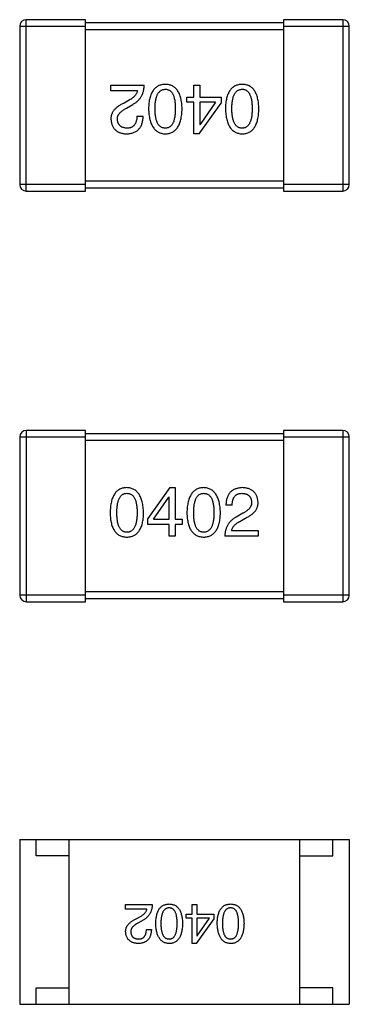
# Model space of a CAD drawing. Header units: millimetres. Extents: x 134 to 283, y 142 to 332.
# Tile 38 of 145: x 196.8 to 197.8, y 173.46 to 176.45. Entities that reach past the tile are written whole.
import ezdxf

# ---------------------------------------------------------------- set-up
doc = ezdxf.new("R2010")
doc.units = ezdxf.units.MM
doc.header["$LTSCALE"] = 0.1
doc.layers.get('0').update_dxf_attribs({"linetype": 'CONTINUOUS'})

msp = doc.modelspace()

# ---------------------------------------------------------------- linework, layer by layer
at = {"color": 7, "linetype": 'Continuous'}
for p, q in [((196.8014, 176.4302), (197.0014, 176.4302)), ((196.8014, 176.4302), (196.8014, 175.9502)), ((197.0014, 176.4502), (196.8214, 176.4502)), ((196.8214, 175.9302), (196.8214, 176.4502)), ((197.0014, 175.9302), (197.0014, 176.4502)), ((197.6014, 176.4402), (197.0014, 176.4402)), ((197.7814, 176.4502), (197.6014, 176.4502)), ((197.6014, 176.4502), (197.6014, 175.9302)), ((197.6014, 176.4302), (197.8014, 176.4302)), ((197.7814, 176.4502), (197.7814, 175.9302)), ((197.8014, 175.9502), (197.8014, 176.4302)), ((197.0014, 176.4202), (197.6014, 176.4202)), ((197.0782, 176.2515), (197.1791, 176.2515)), ((197.0782, 176.2343), (197.0782, 176.2515)), ((197.3302, 176.2515), (197.3483, 176.2515)), ((197.3302, 176.2154), (197.3302, 176.2515)), ((197.3483, 176.2515), (197.3483, 176.2154)), ((197.1586, 176.2343), (197.0782, 176.2343)), ((197.3081, 176.2154), (197.3302, 176.2154)), ((197.3081, 176.1999), (197.3081, 176.2154)), ((197.3483, 176.2154), (197.413, 176.2154)), ((197.413, 176.2154), (197.413, 176.1974)), ((197.134, 176.2064), (197.1184, 176.1974)), ((197.125, 176.1818), (197.1446, 176.1933)), ((197.3302, 176.1999), (197.3081, 176.1999)), ((197.3302, 176.104), (197.3302, 176.1999)), ((197.3458, 176.104), (197.413, 176.1974)), ((197.3958, 176.1999), (197.3483, 176.1999)), ((197.3483, 176.1999), (197.3483, 176.1326)), ((197.3958, 176.1999), (197.3491, 176.1326)), ((197.1569, 176.1572), (197.1758, 176.1572)), ((197.3483, 176.1326), (197.3491, 176.1326)), ((197.3458, 176.104), (197.3302, 176.104)), ((197.0014, 175.9502), (196.8014, 175.9502)), ((197.6014, 175.9602), (197.0014, 175.9602)), ((197.8014, 175.9502), (197.6014, 175.9502)), ((196.8214, 175.9302), (197.0014, 175.9302)), ((197.0014, 175.9402), (197.6014, 175.9402)), ((197.6014, 175.9302), (197.7814, 175.9302)), ((197.0015, 175.2042), (196.8215, 175.2042)), ((196.8215, 174.6842), (196.8215, 175.2042)), ((197.0015, 174.6842), (197.0015, 175.2042)), ((197.7815, 175.2042), (197.6015, 175.2042)), ((197.6015, 175.2042), (197.6015, 174.6842)), ((197.7815, 175.2042), (197.7815, 174.6842)), ((196.8015, 175.1842), (197.0015, 175.1842)), ((196.8015, 175.1842), (196.8015, 174.7042)), ((197.6015, 175.1942), (197.0015, 175.1942)), ((197.0015, 175.1742), (197.6015, 175.1742)), ((197.6015, 175.1842), (197.8015, 175.1842)), ((197.8015, 174.7042), (197.8015, 175.1842)), ((197.257, 175.0305), (197.1898, 174.9371)), ((197.257, 175.0305), (197.2726, 175.0305)), ((197.2726, 175.0305), (197.2726, 174.9346)), ((197.207, 174.9346), (197.2537, 175.0018)), ((197.2546, 175.0018), (197.2537, 175.0018)), ((197.2546, 174.9346), (197.2546, 175.0018)), ((197.4459, 174.9772), (197.4271, 174.9772)), ((197.1898, 174.919), (197.1898, 174.9371)), ((197.207, 174.9346), (197.2546, 174.9346)), ((197.2726, 174.9346), (197.2947, 174.9346)), ((197.2947, 174.9346), (197.2947, 174.919)), ((197.4779, 174.9526), (197.4582, 174.9412)), ((197.4689, 174.928), (197.4844, 174.9371)), ((197.2546, 174.919), (197.1898, 174.919)), ((197.2546, 174.883), (197.2546, 174.919)), ((197.2947, 174.919), (197.2726, 174.919)), ((197.2726, 174.919), (197.2726, 174.883)), ((197.2726, 174.883), (197.2546, 174.883)), ((197.5246, 174.883), (197.4238, 174.883)), ((197.4443, 174.9002), (197.5246, 174.9002)), ((197.5246, 174.9002), (197.5246, 174.883)), ((197.0015, 174.7042), (196.8015, 174.7042)), ((197.6015, 174.7142), (197.0015, 174.7142)), ((197.0015, 174.6942), (197.6015, 174.6942)), ((197.8015, 174.7042), (197.6015, 174.7042)), ((196.8215, 174.6842), (197.0015, 174.6842)), ((197.6015, 174.6842), (197.7815, 174.6842)), ((196.8013, 173.963), (197.8013, 173.963)), ((196.8013, 173.963), (196.8013, 173.463)), ((196.8513, 173.913), (196.8513, 173.963)), ((196.9513, 173.463), (196.9513, 173.963)), ((197.6513, 173.463), (197.6513, 173.963)), ((197.7513, 173.913), (197.7513, 173.963)), ((197.8013, 173.963), (197.8013, 173.463)), ((196.9513, 173.913), (196.8513, 173.913)), ((197.6513, 173.913), (197.7513, 173.913)), ((197.1228, 173.7654), (197.2035, 173.7654)), ((197.1228, 173.7516), (197.1228, 173.7654)), ((197.1871, 173.7516), (197.1228, 173.7516)), ((197.3067, 173.7365), (197.3244, 173.7365)), ((197.3067, 173.7241), (197.3067, 173.7365)), ((197.3244, 173.7654), (197.3389, 173.7654)), ((197.3244, 173.7365), (197.3244, 173.7654)), ((197.3389, 173.7654), (197.3389, 173.7365)), ((197.3389, 173.7365), (197.3907, 173.7365)), ((197.3907, 173.7365), (197.3907, 173.7221)), ((197.155, 173.7221), (197.1674, 173.7293)), ((197.176, 173.7188), (197.1602, 173.7097)), ((197.3244, 173.7241), (197.3067, 173.7241)), ((197.3244, 173.6474), (197.3244, 173.7241)), ((197.3907, 173.7221), (197.3369, 173.6474)), ((197.3769, 173.7241), (197.3389, 173.7241)), ((197.3389, 173.7241), (197.3389, 173.6703)), ((197.3395, 173.6703), (197.3769, 173.7241)), ((197.1858, 173.69), (197.2009, 173.69)), ((197.3369, 173.6474), (197.3244, 173.6474)), ((197.3389, 173.6703), (197.3395, 173.6703)), ((196.8513, 173.513), (196.9513, 173.513)), ((196.8513, 173.463), (196.8513, 173.513)), ((197.7513, 173.513), (197.6513, 173.513)), ((197.7513, 173.463), (197.7513, 173.513)), ((196.8013, 173.463), (197.8013, 173.463))]:
    msp.add_line(p, q, dxfattribs=at)
for centre, start, end in [((196.8214, 176.4302), 90, 180), ((197.7814, 176.4302), 0, 90), ((196.8214, 175.9502), 180, 270), ((197.7814, 175.9502), 270, 0), ((196.8215, 175.1842), 90, 180), ((197.7815, 175.1842), 0, 90), ((196.8215, 174.7042), 180, 270), ((197.7815, 174.7042), 270, 0)]:
    msp.add_arc(centre, 0.02, start, end, dxfattribs=at)
for points, knots in [([(197.1446, 176.1933), (197.146, 176.1941), (197.1487, 176.1956), (197.1525, 176.1981), (197.1561, 176.2008), (197.1594, 176.2037), (197.1625, 176.2067), (197.1652, 176.2099), (197.1678, 176.2133), (197.1701, 176.2168), (197.1721, 176.2206), (197.1739, 176.2245), (197.1754, 176.2286), (197.1767, 176.2328), (197.1777, 176.2373), (197.1784, 176.2419), (197.1789, 176.2466), (197.179, 176.2499), (197.1791, 176.2515)], [0, 0, 0, 0, 0.065828, 0.130094, 0.192451, 0.254037, 0.313974, 0.373757, 0.433048, 0.492243, 0.551902, 0.611758, 0.672678, 0.734814, 0.798569, 0.863693, 0.930488, 1, 1, 1, 1]), ([(197.2432, 176.254), (197.2412, 176.2539), (197.2373, 176.2537), (197.2317, 176.2528), (197.2264, 176.2512), (197.2215, 176.2492), (197.217, 176.2465), (197.2129, 176.2433), (197.2091, 176.2395), (197.2057, 176.2351), (197.2028, 176.2302), (197.2002, 176.2247), (197.1979, 176.2186), (197.196, 176.212), (197.1945, 176.2049), (197.1934, 176.1971), (197.1927, 176.1889), (197.1925, 176.1831), (197.1924, 176.1802)], [0, 0, 0, 0, 0.059134, 0.115603, 0.169236, 0.221572, 0.273254, 0.32474, 0.377319, 0.431815, 0.488555, 0.548609, 0.612242, 0.680182, 0.75251, 0.829782, 0.91231, 1, 1, 1, 1]), ([(197.294, 176.1802), (197.2939, 176.1831), (197.2937, 176.1889), (197.2929, 176.1971), (197.2918, 176.2049), (197.2903, 176.212), (197.2885, 176.2186), (197.2862, 176.2247), (197.2836, 176.2302), (197.2806, 176.2351), (197.2772, 176.2395), (197.2735, 176.2433), (197.2693, 176.2465), (197.2648, 176.2492), (197.2599, 176.2512), (197.2547, 176.2528), (197.249, 176.2537), (197.2452, 176.2539), (197.2432, 176.254)], [0, 0, 0, 0, 0.087693, 0.170223, 0.247496, 0.319826, 0.387768, 0.451403, 0.511459, 0.568358, 0.622671, 0.675251, 0.726739, 0.778422, 0.830759, 0.884394, 0.940865, 1, 1, 1, 1]), ([(197.4763, 176.254), (197.4743, 176.2539), (197.4705, 176.2537), (197.4648, 176.2528), (197.4596, 176.2512), (197.4547, 176.2492), (197.4502, 176.2465), (197.446, 176.2433), (197.4423, 176.2395), (197.4389, 176.2351), (197.4359, 176.2302), (197.4333, 176.2247), (197.4311, 176.2186), (197.4292, 176.212), (197.4277, 176.2049), (197.4266, 176.1971), (197.4258, 176.1889), (197.4256, 176.1831), (197.4255, 176.1802)], [0, 0, 0, 0, 0.059134, 0.115603, 0.169236, 0.221572, 0.273254, 0.32474, 0.377319, 0.431815, 0.488555, 0.548609, 0.612242, 0.680182, 0.75251, 0.829782, 0.91231, 1, 1, 1, 1]), ([(197.5271, 176.1802), (197.527, 176.1831), (197.5268, 176.1889), (197.5261, 176.1971), (197.525, 176.2049), (197.5235, 176.212), (197.5216, 176.2186), (197.5194, 176.2247), (197.5168, 176.2302), (197.5137, 176.2351), (197.5104, 176.2395), (197.5066, 176.2433), (197.5025, 176.2465), (197.498, 176.2492), (197.4931, 176.2512), (197.4878, 176.2528), (197.4822, 176.2537), (197.4783, 176.2539), (197.4763, 176.254)], [0, 0, 0, 0, 0.087693, 0.170223, 0.247496, 0.319826, 0.387768, 0.451403, 0.511459, 0.568358, 0.622671, 0.675251, 0.726739, 0.778422, 0.830759, 0.884394, 0.940865, 1, 1, 1, 1]), ([(197.1586, 176.2343), (197.1583, 176.233), (197.1578, 176.2304), (197.1562, 176.2266), (197.154, 176.2229), (197.1512, 176.2194), (197.1478, 176.2159), (197.1438, 176.2126), (197.1391, 176.2094), (197.1357, 176.2074), (197.134, 176.2064)], [0, 0, 0, 0, 0.103034, 0.208166, 0.318255, 0.434664, 0.559728, 0.695394, 0.841708, 1, 1, 1, 1]), ([(197.212, 176.1802), (197.2121, 176.1825), (197.2121, 176.1871), (197.2125, 176.1937), (197.2131, 176.1999), (197.2139, 176.2056), (197.215, 176.2109), (197.2163, 176.2157), (197.2179, 176.2201), (197.2197, 176.224), (197.2218, 176.2275), (197.2241, 176.2305), (197.2267, 176.2331), (197.2295, 176.2353), (197.2326, 176.237), (197.2359, 176.2382), (197.2395, 176.239), (197.2419, 176.2391), (197.2432, 176.2392)], [0, 0, 0, 0, 0.094834, 0.184067, 0.267029, 0.344713, 0.417334, 0.484367, 0.546941, 0.604717, 0.65953, 0.710539, 0.759381, 0.806382, 0.853027, 0.900623, 0.949121, 1, 1, 1, 1]), ([(197.2432, 176.2392), (197.2444, 176.2392), (197.2468, 176.2391), (197.2503, 176.2384), (197.2535, 176.2372), (197.2565, 176.2356), (197.2593, 176.2335), (197.2618, 176.2309), (197.264, 176.2279), (197.266, 176.2244), (197.2678, 176.2205), (197.2694, 176.2161), (197.2706, 176.2112), (197.2717, 176.2059), (197.2725, 176.2001), (197.2731, 176.1939), (197.2734, 176.1872), (197.2735, 176.1826), (197.2735, 176.1802)], [0, 0, 0, 0, 0.049766, 0.097012, 0.143225, 0.188786, 0.235079, 0.282962, 0.333687, 0.387747, 0.445963, 0.508657, 0.576545, 0.649868, 0.72822, 0.812712, 0.903543, 1, 1, 1, 1]), ([(197.4452, 176.1802), (197.4452, 176.1825), (197.4452, 176.1871), (197.4456, 176.1937), (197.4462, 176.1999), (197.4471, 176.2056), (197.4481, 176.2109), (197.4495, 176.2157), (197.451, 176.2201), (197.4529, 176.224), (197.4549, 176.2275), (197.4573, 176.2305), (197.4598, 176.2331), (197.4626, 176.2353), (197.4657, 176.237), (197.469, 176.2382), (197.4726, 176.239), (197.4751, 176.2391), (197.4763, 176.2392)], [0, 0, 0, 0, 0.094834, 0.184067, 0.267029, 0.344713, 0.417334, 0.484367, 0.546941, 0.604717, 0.65953, 0.710539, 0.759381, 0.806382, 0.853027, 0.900623, 0.949121, 1, 1, 1, 1]), ([(197.4763, 176.2392), (197.4776, 176.2392), (197.4799, 176.2391), (197.4834, 176.2384), (197.4867, 176.2372), (197.4897, 176.2356), (197.4924, 176.2335), (197.4949, 176.2309), (197.4972, 176.2279), (197.4992, 176.2244), (197.501, 176.2205), (197.5025, 176.2161), (197.5037, 176.2112), (197.5049, 176.2059), (197.5057, 176.2001), (197.5062, 176.1939), (197.5066, 176.1872), (197.5066, 176.1826), (197.5067, 176.1802)], [0, 0, 0, 0, 0.049766, 0.097012, 0.143225, 0.188786, 0.235079, 0.282962, 0.333687, 0.387747, 0.445963, 0.508657, 0.576545, 0.649868, 0.72822, 0.812712, 0.903543, 1, 1, 1, 1]), ([(197.1184, 176.1974), (197.1167, 176.1966), (197.1134, 176.1951), (197.1087, 176.1926), (197.1043, 176.19), (197.1003, 176.1873), (197.0965, 176.1846), (197.0932, 176.1817), (197.0901, 176.1788), (197.0875, 176.1757), (197.0851, 176.1726), (197.0831, 176.1694), (197.0814, 176.1661), (197.0801, 176.1627), (197.0791, 176.1592), (197.0785, 176.1556), (197.0781, 176.1519), (197.0782, 176.1495), (197.0782, 176.1482)], [0, 0, 0, 0, 0.082731, 0.161257, 0.236138, 0.307554, 0.375712, 0.440848, 0.502916, 0.562567, 0.619798, 0.675716, 0.73039, 0.78386, 0.837315, 0.890547, 0.944917, 1, 1, 1, 1]), ([(197.0979, 176.1474), (197.0979, 176.1482), (197.0978, 176.1498), (197.0979, 176.1522), (197.0983, 176.1546), (197.0989, 176.157), (197.0998, 176.1592), (197.1009, 176.1615), (197.1023, 176.1637), (197.1039, 176.1659), (197.1056, 176.1681), (197.1077, 176.1701), (197.11, 176.1722), (197.1125, 176.1742), (197.1153, 176.1762), (197.1183, 176.1781), (197.1215, 176.18), (197.1238, 176.1812), (197.125, 176.1818)], [0, 0, 0, 0, 0.052237, 0.103888, 0.155485, 0.207395, 0.259864, 0.31356, 0.369176, 0.4266, 0.486836, 0.550048, 0.61567, 0.685271, 0.75824, 0.834614, 0.915635, 1, 1, 1, 1]), ([(197.125, 176.104), (197.127, 176.1041), (197.1309, 176.1043), (197.1366, 176.1051), (197.1419, 176.1062), (197.1468, 176.1078), (197.1514, 176.1098), (197.1556, 176.1121), (197.1594, 176.1149), (197.1627, 176.118), (197.1657, 176.1216), (197.1684, 176.1255), (197.1706, 176.1299), (197.1724, 176.1346), (197.1738, 176.1397), (197.1749, 176.1452), (197.1756, 176.1511), (197.1757, 176.1552), (197.1758, 176.1572)], [0, 0, 0, 0, 0.07282, 0.141057, 0.2062, 0.267672, 0.326735, 0.383519, 0.439188, 0.494454, 0.549628, 0.605958, 0.66397, 0.72402, 0.787502, 0.854127, 0.925065, 1, 1, 1, 1]), ([(197.1569, 176.1572), (197.1569, 176.1558), (197.1568, 176.153), (197.1563, 176.1489), (197.1557, 176.145), (197.1548, 176.1415), (197.1537, 176.1383), (197.1525, 176.1353), (197.151, 176.1326), (197.1492, 176.1302), (197.1472, 176.128), (197.1451, 176.1262), (197.1426, 176.1246), (197.14, 176.1234), (197.1372, 176.1224), (197.1341, 176.1217), (197.1308, 176.1213), (197.1286, 176.1212), (197.1274, 176.1212)], [0, 0, 0, 0, 0.082594, 0.15978, 0.232961, 0.301462, 0.365595, 0.426678, 0.484662, 0.540809, 0.595146, 0.648401, 0.702272, 0.757102, 0.813447, 0.872233, 0.934055, 1, 1, 1, 1]), ([(197.1924, 176.1802), (197.1925, 176.1772), (197.1927, 176.1713), (197.1936, 176.1628), (197.1948, 176.1549), (197.1963, 176.1476), (197.1982, 176.1408), (197.2005, 176.1346), (197.2031, 176.1289), (197.2062, 176.1239), (197.2095, 176.1193), (197.2133, 176.1154), (197.2174, 176.112), (197.2218, 176.1092), (197.2267, 176.107), (197.2318, 176.1054), (197.2374, 176.1043), (197.2412, 176.1041), (197.2432, 176.104)], [0, 0, 0, 0, 0.088475, 0.171606, 0.249595, 0.322626, 0.391327, 0.455765, 0.516374, 0.573675, 0.628522, 0.681161, 0.732559, 0.783563, 0.83504, 0.887639, 0.942585, 1, 1, 1, 1]), ([(197.2432, 176.1212), (197.2419, 176.1212), (197.2395, 176.1213), (197.2359, 176.122), (197.2326, 176.1231), (197.2295, 176.1248), (197.2267, 176.1269), (197.2241, 176.1295), (197.2218, 176.1325), (197.2197, 176.136), (197.2179, 176.1399), (197.2163, 176.1443), (197.215, 176.1492), (197.2139, 176.1545), (197.2131, 176.1603), (197.2125, 176.1665), (197.2121, 176.1732), (197.2121, 176.1778), (197.212, 176.1802)], [0, 0, 0, 0, 0.050604, 0.098688, 0.145699, 0.191791, 0.238625, 0.286717, 0.337546, 0.391814, 0.449755, 0.512106, 0.579685, 0.652048, 0.730262, 0.814146, 0.904281, 1, 1, 1, 1]), ([(197.2735, 176.1802), (197.2735, 176.1778), (197.2734, 176.1732), (197.2731, 176.1665), (197.2725, 176.1603), (197.2717, 176.1545), (197.2706, 176.1492), (197.2694, 176.1443), (197.2678, 176.1399), (197.266, 176.136), (197.264, 176.1325), (197.2618, 176.1295), (197.2593, 176.1269), (197.2565, 176.1248), (197.2535, 176.1231), (197.2503, 176.122), (197.2468, 176.1213), (197.2444, 176.1212), (197.2432, 176.1212)], [0, 0, 0, 0, 0.096452, 0.187278, 0.271765, 0.350519, 0.423437, 0.491321, 0.554011, 0.612224, 0.666281, 0.717003, 0.764884, 0.811423, 0.856783, 0.902993, 0.950236, 1, 1, 1, 1]), ([(197.2432, 176.104), (197.2452, 176.1041), (197.2491, 176.1042), (197.2547, 176.1052), (197.2599, 176.1068), (197.2648, 176.1089), (197.2694, 176.1117), (197.2735, 176.115), (197.2772, 176.1189), (197.2806, 176.1235), (197.2836, 176.1285), (197.2862, 176.1342), (197.2885, 176.1405), (197.2903, 176.1473), (197.2918, 176.1547), (197.2929, 176.1627), (197.2937, 176.1712), (197.2939, 176.1771), (197.294, 176.1802)], [0, 0, 0, 0, 0.057911, 0.113262, 0.165956, 0.217443, 0.268511, 0.319665, 0.372, 0.426129, 0.483365, 0.543779, 0.607756, 0.676562, 0.749704, 0.827713, 0.911177, 1, 1, 1, 1]), ([(197.4255, 176.1802), (197.4256, 176.1772), (197.4259, 176.1713), (197.4268, 176.1628), (197.428, 176.1549), (197.4295, 176.1476), (197.4314, 176.1408), (197.4337, 176.1346), (197.4363, 176.1289), (197.4393, 176.1239), (197.4427, 176.1193), (197.4464, 176.1154), (197.4505, 176.112), (197.455, 176.1092), (197.4598, 176.107), (197.465, 176.1054), (197.4705, 176.1043), (197.4744, 176.1041), (197.4763, 176.104)], [0, 0, 0, 0, 0.088475, 0.171606, 0.249595, 0.322626, 0.391327, 0.455765, 0.516374, 0.573675, 0.628522, 0.681161, 0.732559, 0.783563, 0.83504, 0.887639, 0.942585, 1, 1, 1, 1]), ([(197.4763, 176.1212), (197.4751, 176.1212), (197.4726, 176.1213), (197.469, 176.122), (197.4657, 176.1231), (197.4626, 176.1248), (197.4598, 176.1269), (197.4572, 176.1295), (197.4549, 176.1325), (197.4528, 176.136), (197.451, 176.1399), (197.4495, 176.1443), (197.4481, 176.1492), (197.447, 176.1545), (197.4462, 176.1603), (197.4456, 176.1665), (197.4452, 176.1732), (197.4452, 176.1778), (197.4452, 176.1802)], [0, 0, 0, 0, 0.050604, 0.098688, 0.145699, 0.191791, 0.238625, 0.286717, 0.337546, 0.391814, 0.449755, 0.512106, 0.579685, 0.652048, 0.730262, 0.814146, 0.904281, 1, 1, 1, 1]), ([(197.4763, 176.104), (197.4783, 176.1041), (197.4822, 176.1042), (197.4878, 176.1052), (197.4931, 176.1068), (197.498, 176.1089), (197.5025, 176.1117), (197.5066, 176.115), (197.5104, 176.1189), (197.5137, 176.1235), (197.5168, 176.1285), (197.5194, 176.1342), (197.5216, 176.1405), (197.5235, 176.1473), (197.525, 176.1547), (197.5261, 176.1627), (197.5268, 176.1712), (197.527, 176.1771), (197.5271, 176.1802)], [0, 0, 0, 0, 0.057911, 0.113262, 0.165956, 0.217443, 0.268511, 0.319665, 0.372, 0.426129, 0.483365, 0.543779, 0.607756, 0.676562, 0.749704, 0.827713, 0.911177, 1, 1, 1, 1]), ([(197.5067, 176.1802), (197.5066, 176.1778), (197.5066, 176.1732), (197.5062, 176.1665), (197.5057, 176.1603), (197.5049, 176.1545), (197.5037, 176.1492), (197.5025, 176.1443), (197.501, 176.1399), (197.4992, 176.136), (197.4972, 176.1325), (197.4949, 176.1295), (197.4924, 176.1269), (197.4897, 176.1248), (197.4867, 176.1231), (197.4834, 176.122), (197.4799, 176.1213), (197.4776, 176.1212), (197.4763, 176.1212)], [0, 0, 0, 0, 0.096452, 0.187278, 0.271765, 0.350519, 0.423437, 0.491321, 0.554011, 0.612224, 0.666281, 0.717003, 0.764884, 0.811423, 0.856783, 0.902993, 0.950236, 1, 1, 1, 1]), ([(197.0782, 176.1482), (197.0784, 176.1465), (197.0786, 176.1432), (197.0794, 176.1384), (197.0806, 176.134), (197.082, 176.1298), (197.0838, 176.1259), (197.0859, 176.1224), (197.0883, 176.1191), (197.0911, 176.1162), (197.0942, 176.1136), (197.0976, 176.1113), (197.1014, 176.1092), (197.1055, 176.1075), (197.1099, 176.1062), (197.1146, 176.1051), (197.1197, 176.1043), (197.1232, 176.1041), (197.125, 176.104)], [0, 0, 0, 0, 0.070688, 0.137741, 0.201612, 0.262778, 0.321223, 0.378455, 0.434411, 0.490146, 0.546362, 0.603392, 0.662208, 0.723401, 0.787372, 0.85442, 0.925153, 1, 1, 1, 1]), ([(197.1274, 176.1212), (197.1263, 176.1212), (197.1241, 176.1214), (197.1209, 176.1217), (197.1179, 176.1223), (197.1152, 176.1231), (197.1126, 176.124), (197.1102, 176.1252), (197.1081, 176.1266), (197.1061, 176.1281), (197.1044, 176.1299), (197.1028, 176.1318), (197.1014, 176.1339), (197.1003, 176.1362), (197.0994, 176.1388), (197.0987, 176.1415), (197.0982, 176.1444), (197.098, 176.1464), (197.0979, 176.1474)], [0, 0, 0, 0, 0.076112, 0.148436, 0.216883, 0.281466, 0.34298, 0.402356, 0.459881, 0.51546, 0.571111, 0.62658, 0.683162, 0.741007, 0.801404, 0.863825, 0.930544, 1, 1, 1, 1]), ([(197.1265, 175.0305), (197.1245, 175.0304), (197.1206, 175.0302), (197.115, 175.0293), (197.1098, 175.0277), (197.1048, 175.0256), (197.1003, 175.0228), (197.0962, 175.0194), (197.0924, 175.0155), (197.0891, 175.011), (197.0861, 175.0059), (197.0835, 175.0002), (197.0812, 174.994), (197.0794, 174.9872), (197.0778, 174.9798), (197.0768, 174.9718), (197.076, 174.9632), (197.0758, 174.9573), (197.0757, 174.9543)], [0, 0, 0, 0, 0.057911, 0.113262, 0.165956, 0.217443, 0.268511, 0.319665, 0.372, 0.426129, 0.483365, 0.543779, 0.607756, 0.676562, 0.749704, 0.827713, 0.911177, 1, 1, 1, 1]), ([(197.1773, 174.9543), (197.1772, 174.9573), (197.1769, 174.9631), (197.1761, 174.9716), (197.1749, 174.9795), (197.1733, 174.9869), (197.1714, 174.9937), (197.1692, 174.9999), (197.1665, 175.0055), (197.1635, 175.0106), (197.1601, 175.0151), (197.1564, 175.0191), (197.1523, 175.0225), (197.1479, 175.0252), (197.143, 175.0274), (197.1378, 175.0291), (197.1323, 175.0302), (197.1285, 175.0304), (197.1265, 175.0305)], [0, 0, 0, 0, 0.088475, 0.171606, 0.249595, 0.322626, 0.391327, 0.455765, 0.516374, 0.573675, 0.628522, 0.681161, 0.732559, 0.783563, 0.83504, 0.887639, 0.942585, 1, 1, 1, 1]), ([(197.3597, 175.0305), (197.3577, 175.0304), (197.3538, 175.0302), (197.3481, 175.0293), (197.3429, 175.0277), (197.338, 175.0256), (197.3335, 175.0228), (197.3293, 175.0194), (197.3256, 175.0155), (197.3222, 175.011), (197.3192, 175.0059), (197.3166, 175.0002), (197.3144, 174.994), (197.3125, 174.9872), (197.311, 174.9798), (197.3099, 174.9718), (197.3091, 174.9632), (197.3089, 174.9573), (197.3088, 174.9543)], [0, 0, 0, 0, 0.057911, 0.113262, 0.165956, 0.217443, 0.268511, 0.319665, 0.372, 0.426129, 0.483365, 0.543779, 0.607756, 0.676562, 0.749704, 0.827713, 0.911177, 1, 1, 1, 1]), ([(197.4105, 174.9543), (197.4103, 174.9573), (197.4101, 174.9631), (197.4092, 174.9716), (197.408, 174.9795), (197.4065, 174.9869), (197.4046, 174.9937), (197.4023, 174.9999), (197.3997, 175.0055), (197.3967, 175.0106), (197.3933, 175.0151), (197.3896, 175.0191), (197.3855, 175.0225), (197.381, 175.0252), (197.3762, 175.0274), (197.371, 175.0291), (197.3654, 175.0302), (197.3616, 175.0304), (197.3597, 175.0305)], [0, 0, 0, 0, 0.088475, 0.171606, 0.249595, 0.322626, 0.391327, 0.455765, 0.516374, 0.573675, 0.628522, 0.681161, 0.732559, 0.783563, 0.83504, 0.887639, 0.942585, 1, 1, 1, 1]), ([(197.4779, 175.0305), (197.4758, 175.0304), (197.4719, 175.0302), (197.4662, 175.0294), (197.4609, 175.0282), (197.456, 175.0267), (197.4514, 175.0247), (197.4473, 175.0223), (197.4435, 175.0196), (197.4401, 175.0164), (197.4371, 175.0129), (197.4345, 175.0089), (197.4323, 175.0046), (197.4304, 174.9999), (197.429, 174.9948), (197.4279, 174.9893), (197.4273, 174.9834), (197.4271, 174.9793), (197.4271, 174.9772)], [0, 0, 0, 0, 0.07282, 0.141057, 0.2062, 0.267672, 0.326735, 0.383519, 0.439188, 0.494454, 0.549628, 0.605958, 0.66397, 0.72402, 0.787502, 0.854127, 0.925065, 1, 1, 1, 1]), ([(197.5246, 174.9862), (197.5245, 174.9879), (197.5242, 174.9912), (197.5234, 174.996), (197.5223, 175.0005), (197.5208, 175.0047), (197.519, 175.0085), (197.517, 175.0121), (197.5145, 175.0153), (197.5117, 175.0183), (197.5086, 175.0209), (197.5052, 175.0232), (197.5014, 175.0252), (197.4974, 175.0269), (197.4929, 175.0283), (197.4882, 175.0294), (197.4832, 175.0301), (197.4797, 175.0304), (197.4779, 175.0305)], [0, 0, 0, 0, 0.070688, 0.137741, 0.201612, 0.262778, 0.321223, 0.378455, 0.434411, 0.490146, 0.546362, 0.603392, 0.662208, 0.723401, 0.787372, 0.85442, 0.925153, 1, 1, 1, 1]), ([(197.0962, 174.9543), (197.0962, 174.9567), (197.0962, 174.9613), (197.0966, 174.968), (197.0972, 174.9742), (197.098, 174.98), (197.0991, 174.9853), (197.1003, 174.9902), (197.1019, 174.9945), (197.1037, 174.9985), (197.1057, 175.002), (197.1079, 175.005), (197.1104, 175.0076), (197.1132, 175.0097), (197.1162, 175.0113), (197.1194, 175.0125), (197.1229, 175.0131), (197.1253, 175.0132), (197.1265, 175.0133)], [0, 0, 0, 0, 0.096452, 0.187278, 0.271765, 0.350519, 0.423437, 0.491321, 0.554011, 0.612224, 0.666281, 0.717003, 0.764884, 0.811423, 0.856783, 0.902993, 0.950236, 1, 1, 1, 1]), ([(197.1265, 175.0133), (197.1278, 175.0132), (197.1302, 175.0131), (197.1338, 175.0125), (197.1371, 175.0113), (197.1402, 175.0097), (197.143, 175.0076), (197.1456, 175.005), (197.1479, 175.002), (197.15, 174.9985), (197.1518, 174.9945), (197.1534, 174.9901), (197.1547, 174.9853), (197.1558, 174.98), (197.1566, 174.9742), (197.1572, 174.968), (197.1576, 174.9613), (197.1576, 174.9567), (197.1577, 174.9543)], [0, 0, 0, 0, 0.050604, 0.098688, 0.145699, 0.191791, 0.238625, 0.286717, 0.337546, 0.391814, 0.449755, 0.512106, 0.579685, 0.652048, 0.730262, 0.814146, 0.904281, 1, 1, 1, 1]), ([(197.3293, 174.9543), (197.3293, 174.9567), (197.3294, 174.9613), (197.3298, 174.968), (197.3303, 174.9742), (197.3311, 174.98), (197.3322, 174.9853), (197.3335, 174.9902), (197.335, 174.9945), (197.3368, 174.9985), (197.3388, 175.002), (197.3411, 175.005), (197.3436, 175.0076), (197.3463, 175.0097), (197.3493, 175.0113), (197.3526, 175.0125), (197.356, 175.0131), (197.3584, 175.0132), (197.3597, 175.0133)], [0, 0, 0, 0, 0.096452, 0.187278, 0.271765, 0.350519, 0.423437, 0.491321, 0.554011, 0.612224, 0.666281, 0.717003, 0.764884, 0.811423, 0.856783, 0.902993, 0.950236, 1, 1, 1, 1]), ([(197.3597, 175.0133), (197.3609, 175.0132), (197.3634, 175.0131), (197.3669, 175.0125), (197.3703, 175.0113), (197.3734, 175.0097), (197.3762, 175.0076), (197.3787, 175.005), (197.381, 175.002), (197.3831, 174.9985), (197.385, 174.9945), (197.3865, 174.9901), (197.3878, 174.9853), (197.3889, 174.98), (197.3898, 174.9742), (197.3904, 174.968), (197.3907, 174.9613), (197.3908, 174.9567), (197.3908, 174.9543)], [0, 0, 0, 0, 0.050604, 0.098688, 0.145699, 0.191791, 0.238625, 0.286717, 0.337546, 0.391814, 0.449755, 0.512106, 0.579685, 0.652048, 0.730262, 0.814146, 0.904281, 1, 1, 1, 1]), ([(197.4459, 174.9772), (197.446, 174.9787), (197.4461, 174.9815), (197.4465, 174.9856), (197.4471, 174.9894), (197.448, 174.993), (197.4491, 174.9962), (197.4503, 174.9992), (197.4519, 175.0019), (197.4536, 175.0043), (197.4556, 175.0064), (197.4578, 175.0083), (197.4602, 175.0098), (197.4628, 175.0111), (197.4657, 175.0121), (197.4687, 175.0128), (197.472, 175.0132), (197.4742, 175.0133), (197.4754, 175.0133)], [0, 0, 0, 0, 0.082594, 0.15978, 0.232961, 0.301462, 0.365595, 0.426678, 0.484662, 0.540809, 0.595146, 0.648401, 0.702272, 0.757102, 0.813447, 0.872233, 0.934055, 1, 1, 1, 1]), ([(197.4754, 175.0133), (197.4765, 175.0132), (197.4787, 175.0131), (197.4819, 175.0128), (197.4849, 175.0121), (197.4877, 175.0114), (197.4902, 175.0104), (197.4926, 175.0093), (197.4948, 175.0079), (197.4968, 175.0064), (197.4985, 175.0046), (197.5001, 175.0027), (197.5014, 175.0005), (197.5025, 174.9982), (197.5034, 174.9957), (197.5042, 174.993), (197.5047, 174.9901), (197.5048, 174.9881), (197.5049, 174.9871)], [0, 0, 0, 0, 0.076112, 0.148436, 0.216883, 0.281466, 0.34298, 0.402356, 0.459881, 0.51546, 0.571111, 0.62658, 0.683162, 0.741007, 0.801404, 0.863825, 0.930544, 1, 1, 1, 1]), ([(197.5049, 174.9871), (197.505, 174.9863), (197.5051, 174.9846), (197.5049, 174.9822), (197.5045, 174.9799), (197.5039, 174.9775), (197.503, 174.9752), (197.5019, 174.973), (197.5006, 174.9707), (197.499, 174.9686), (197.4972, 174.9664), (197.4951, 174.9643), (197.4928, 174.9623), (197.4903, 174.9603), (197.4875, 174.9583), (197.4845, 174.9563), (197.4813, 174.9544), (197.479, 174.9532), (197.4779, 174.9526)], [0, 0, 0, 0, 0.052237, 0.103888, 0.155485, 0.207395, 0.259864, 0.31356, 0.369176, 0.4266, 0.486836, 0.550048, 0.61567, 0.685271, 0.75824, 0.834614, 0.915635, 1, 1, 1, 1]), ([(197.4844, 174.9371), (197.4861, 174.9378), (197.4894, 174.9394), (197.4941, 174.9419), (197.4985, 174.9445), (197.5026, 174.9471), (197.5063, 174.9499), (197.5097, 174.9527), (197.5127, 174.9557), (197.5154, 174.9587), (197.5177, 174.9618), (197.5197, 174.9651), (197.5214, 174.9684), (197.5228, 174.9718), (197.5237, 174.9753), (197.5244, 174.9789), (197.5247, 174.9825), (197.5246, 174.985), (197.5246, 174.9862)], [0, 0, 0, 0, 0.082731, 0.161257, 0.236138, 0.307554, 0.375712, 0.440848, 0.502916, 0.562567, 0.619798, 0.675716, 0.73039, 0.78386, 0.837315, 0.890547, 0.944917, 1, 1, 1, 1]), ([(197.0757, 174.9543), (197.0758, 174.9513), (197.076, 174.9456), (197.0768, 174.9373), (197.0778, 174.9296), (197.0794, 174.9224), (197.0812, 174.9158), (197.0835, 174.9098), (197.0861, 174.9043), (197.0891, 174.8994), (197.0924, 174.895), (197.0962, 174.8912), (197.1003, 174.888), (197.1049, 174.8853), (197.1098, 174.8833), (197.115, 174.8817), (197.1206, 174.8808), (197.1245, 174.8806), (197.1265, 174.8805)], [0, 0, 0, 0, 0.087693, 0.170223, 0.247496, 0.319826, 0.387768, 0.451403, 0.511459, 0.568358, 0.622671, 0.675251, 0.726739, 0.778422, 0.830759, 0.884394, 0.940865, 1, 1, 1, 1]), ([(197.1265, 174.8953), (197.1253, 174.8953), (197.1229, 174.8954), (197.1194, 174.8961), (197.1162, 174.8972), (197.1132, 174.8989), (197.1104, 174.901), (197.1079, 174.9035), (197.1057, 174.9066), (197.1037, 174.9101), (197.1019, 174.914), (197.1003, 174.9184), (197.0991, 174.9233), (197.098, 174.9286), (197.0972, 174.9344), (197.0966, 174.9406), (197.0962, 174.9473), (197.0962, 174.9519), (197.0962, 174.9543)], [0, 0, 0, 0, 0.049766, 0.097012, 0.143225, 0.188786, 0.235079, 0.282962, 0.333687, 0.387747, 0.445963, 0.508657, 0.576545, 0.649868, 0.72822, 0.812712, 0.903543, 1, 1, 1, 1]), ([(197.1265, 174.8805), (197.1285, 174.8806), (197.1324, 174.8808), (197.138, 174.8817), (197.1433, 174.8833), (197.1482, 174.8853), (197.1527, 174.888), (197.1568, 174.8912), (197.1606, 174.895), (197.1639, 174.8994), (197.1669, 174.9043), (197.1695, 174.9098), (197.1718, 174.9158), (197.1736, 174.9224), (197.1752, 174.9296), (197.1763, 174.9373), (197.177, 174.9456), (197.1772, 174.9513), (197.1773, 174.9543)], [0, 0, 0, 0, 0.059134, 0.115603, 0.169236, 0.221572, 0.273254, 0.32474, 0.377319, 0.431815, 0.488555, 0.548609, 0.612242, 0.680182, 0.75251, 0.829782, 0.91231, 1, 1, 1, 1]), ([(197.1577, 174.9543), (197.1576, 174.9519), (197.1576, 174.9474), (197.1572, 174.9408), (197.1566, 174.9346), (197.1558, 174.9289), (197.1547, 174.9236), (197.1534, 174.9188), (197.1518, 174.9144), (197.15, 174.9105), (197.1479, 174.907), (197.1456, 174.9039), (197.143, 174.9013), (197.1402, 174.8992), (197.1371, 174.8975), (197.1338, 174.8963), (197.1302, 174.8955), (197.1278, 174.8953), (197.1265, 174.8953)], [0, 0, 0, 0, 0.094834, 0.184067, 0.267029, 0.344713, 0.417334, 0.484367, 0.546941, 0.604717, 0.65953, 0.710539, 0.759381, 0.806382, 0.853027, 0.900623, 0.949121, 1, 1, 1, 1]), ([(197.3088, 174.9543), (197.3089, 174.9513), (197.3091, 174.9456), (197.3099, 174.9373), (197.311, 174.9296), (197.3125, 174.9224), (197.3144, 174.9158), (197.3166, 174.9098), (197.3192, 174.9043), (197.3223, 174.8994), (197.3256, 174.895), (197.3293, 174.8912), (197.3335, 174.888), (197.338, 174.8853), (197.3429, 174.8833), (197.3482, 174.8817), (197.3538, 174.8808), (197.3577, 174.8806), (197.3597, 174.8805)], [0, 0, 0, 0, 0.087693, 0.170223, 0.247496, 0.319826, 0.387768, 0.451403, 0.511459, 0.568358, 0.622671, 0.675251, 0.726739, 0.778422, 0.830759, 0.884394, 0.940865, 1, 1, 1, 1]), ([(197.3597, 174.8953), (197.3584, 174.8953), (197.356, 174.8954), (197.3526, 174.8961), (197.3493, 174.8972), (197.3463, 174.8989), (197.3436, 174.901), (197.3411, 174.9035), (197.3388, 174.9066), (197.3368, 174.9101), (197.335, 174.914), (197.3335, 174.9184), (197.3322, 174.9233), (197.3311, 174.9286), (197.3303, 174.9344), (197.3298, 174.9406), (197.3294, 174.9473), (197.3293, 174.9519), (197.3293, 174.9543)], [0, 0, 0, 0, 0.049766, 0.097012, 0.143225, 0.188786, 0.235079, 0.282962, 0.333687, 0.387747, 0.445963, 0.508657, 0.576545, 0.649868, 0.72822, 0.812712, 0.903543, 1, 1, 1, 1]), ([(197.3908, 174.9543), (197.3908, 174.9519), (197.3907, 174.9474), (197.3904, 174.9408), (197.3898, 174.9346), (197.3889, 174.9289), (197.3879, 174.9236), (197.3865, 174.9188), (197.385, 174.9144), (197.3831, 174.9105), (197.3811, 174.907), (197.3787, 174.9039), (197.3762, 174.9013), (197.3733, 174.8992), (197.3703, 174.8975), (197.3669, 174.8963), (197.3634, 174.8955), (197.3609, 174.8953), (197.3597, 174.8953)], [0, 0, 0, 0, 0.094834, 0.184067, 0.267029, 0.344713, 0.417334, 0.484367, 0.546941, 0.604717, 0.65953, 0.710539, 0.759381, 0.806382, 0.853027, 0.900623, 0.949121, 1, 1, 1, 1]), ([(197.3597, 174.8805), (197.3616, 174.8806), (197.3655, 174.8808), (197.3712, 174.8817), (197.3764, 174.8833), (197.3813, 174.8853), (197.3858, 174.888), (197.39, 174.8912), (197.3937, 174.895), (197.3971, 174.8994), (197.4001, 174.9043), (197.4027, 174.9098), (197.4049, 174.9158), (197.4068, 174.9224), (197.4083, 174.9296), (197.4094, 174.9373), (197.4102, 174.9456), (197.4104, 174.9513), (197.4105, 174.9543)], [0, 0, 0, 0, 0.059134, 0.115603, 0.169236, 0.221572, 0.273254, 0.32474, 0.377319, 0.431815, 0.488555, 0.548609, 0.612242, 0.680182, 0.75251, 0.829782, 0.91231, 1, 1, 1, 1]), ([(197.4582, 174.9412), (197.4568, 174.9404), (197.4541, 174.9389), (197.4503, 174.9364), (197.4467, 174.9337), (197.4434, 174.9308), (197.4404, 174.9278), (197.4376, 174.9246), (197.435, 174.9212), (197.4327, 174.9176), (197.4307, 174.9139), (197.4289, 174.91), (197.4274, 174.9059), (197.4262, 174.9016), (197.4252, 174.8972), (197.4245, 174.8926), (197.424, 174.8879), (197.4238, 174.8846), (197.4238, 174.883)], [0, 0, 0, 0, 0.065828, 0.130094, 0.192451, 0.254037, 0.313974, 0.373757, 0.433048, 0.492243, 0.551902, 0.611758, 0.672678, 0.734814, 0.798569, 0.863693, 0.930488, 1, 1, 1, 1]), ([(197.4443, 174.9002), (197.4445, 174.9015), (197.445, 174.9041), (197.4467, 174.9079), (197.4488, 174.9115), (197.4517, 174.9151), (197.4551, 174.9185), (197.4591, 174.9218), (197.4637, 174.9251), (197.4671, 174.927), (197.4689, 174.928)], [0, 0, 0, 0, 0.103034, 0.208166, 0.318255, 0.434664, 0.559728, 0.695394, 0.841708, 1, 1, 1, 1]), ([(197.2141, 173.7083), (197.2142, 173.7107), (197.2144, 173.7153), (197.215, 173.7219), (197.2159, 173.7281), (197.2171, 173.7338), (197.2186, 173.7391), (197.2204, 173.7439), (197.2224, 173.7483), (197.2248, 173.7523), (197.2275, 173.7558), (197.2305, 173.7588), (197.2339, 173.7614), (197.2375, 173.7635), (197.2414, 173.7652), (197.2456, 173.7664), (197.2501, 173.7671), (197.2532, 173.7673), (197.2548, 173.7674)], [0, 0, 0, 0, 0.08769, 0.170218, 0.24749, 0.319818, 0.387758, 0.451391, 0.511445, 0.568185, 0.622681, 0.67526, 0.726746, 0.778428, 0.830764, 0.884397, 0.940866, 1, 1, 1, 1]), ([(197.2548, 173.7674), (197.2564, 173.7673), (197.2595, 173.7671), (197.264, 173.7664), (197.2682, 173.7652), (197.2721, 173.7635), (197.2757, 173.7614), (197.279, 173.7588), (197.282, 173.7558), (197.2847, 173.7523), (197.2871, 173.7483), (197.2892, 173.7439), (197.291, 173.7391), (197.2925, 173.7338), (197.2937, 173.7281), (197.2946, 173.7219), (197.2952, 173.7153), (197.2954, 173.7107), (197.2954, 173.7083)], [0, 0, 0, 0, 0.059135, 0.115606, 0.169241, 0.221578, 0.273261, 0.324749, 0.377329, 0.431642, 0.488541, 0.548597, 0.612232, 0.680174, 0.752504, 0.829777, 0.912307, 1, 1, 1, 1]), ([(197.4007, 173.7083), (197.4007, 173.7107), (197.4009, 173.7153), (197.4015, 173.7219), (197.4024, 173.7281), (197.4036, 173.7338), (197.4051, 173.7391), (197.4069, 173.7439), (197.409, 173.7483), (197.4114, 173.7523), (197.4141, 173.7558), (197.4171, 173.7588), (197.4204, 173.7614), (197.424, 173.7635), (197.4279, 173.7652), (197.4321, 173.7664), (197.4366, 173.7671), (197.4397, 173.7673), (197.4413, 173.7674)], [0, 0, 0, 0, 0.08769, 0.170218, 0.24749, 0.319818, 0.387758, 0.451391, 0.511445, 0.568185, 0.622681, 0.67526, 0.726746, 0.778428, 0.830764, 0.884397, 0.940866, 1, 1, 1, 1]), ([(197.4413, 173.7674), (197.4429, 173.7673), (197.446, 173.7671), (197.4505, 173.7664), (197.4547, 173.7652), (197.4586, 173.7635), (197.4622, 173.7614), (197.4656, 173.7588), (197.4686, 173.7558), (197.4712, 173.7523), (197.4737, 173.7483), (197.4757, 173.7439), (197.4775, 173.7391), (197.479, 173.7338), (197.4802, 173.7281), (197.4811, 173.7219), (197.4817, 173.7153), (197.4819, 173.7107), (197.482, 173.7083)], [0, 0, 0, 0, 0.059135, 0.115606, 0.169241, 0.221578, 0.273261, 0.324749, 0.377329, 0.431642, 0.488541, 0.548597, 0.612232, 0.680174, 0.752504, 0.829777, 0.912307, 1, 1, 1, 1]), ([(197.1674, 173.7293), (197.1688, 173.7301), (197.1715, 173.7317), (197.1752, 173.7343), (197.1785, 173.7369), (197.1812, 173.7397), (197.1834, 173.7425), (197.1852, 173.7455), (197.1865, 173.7485), (197.1869, 173.7506), (197.1871, 173.7516)], [0, 0, 0, 0, 0.158292, 0.304606, 0.440272, 0.565336, 0.681745, 0.791834, 0.896966, 1, 1, 1, 1]), ([(197.2035, 173.7654), (197.2034, 173.7641), (197.2033, 173.7615), (197.2029, 173.7577), (197.2024, 173.754), (197.2016, 173.7505), (197.2006, 173.747), (197.1994, 173.7438), (197.1979, 173.7406), (197.1963, 173.7377), (197.1945, 173.7348), (197.1924, 173.7321), (197.1902, 173.7295), (197.1878, 173.7271), (197.1851, 173.7248), (197.1823, 173.7227), (197.1792, 173.7206), (197.177, 173.7194), (197.176, 173.7188)], [0, 0, 0, 0, 0.069512, 0.136307, 0.201431, 0.265186, 0.327322, 0.388242, 0.448098, 0.507757, 0.566952, 0.626243, 0.686026, 0.745963, 0.807549, 0.869906, 0.934172, 1, 1, 1, 1]), ([(197.2548, 173.7556), (197.2538, 173.7555), (197.2518, 173.7554), (197.249, 173.7548), (197.2463, 173.7538), (197.2438, 173.7524), (197.2416, 173.7507), (197.2395, 173.7486), (197.2377, 173.7462), (197.236, 173.7434), (197.2345, 173.7402), (197.2333, 173.7367), (197.2322, 173.7329), (197.2314, 173.7286), (197.2307, 173.7241), (197.2302, 173.7191), (197.2299, 173.7139), (197.2299, 173.7102), (197.2299, 173.7083)], [0, 0, 0, 0, 0.050879, 0.099377, 0.146973, 0.193618, 0.240619, 0.289461, 0.34047, 0.395283, 0.453059, 0.515633, 0.582666, 0.655287, 0.732971, 0.815933, 0.905166, 1, 1, 1, 1]), ([(197.279, 173.7083), (197.279, 173.7102), (197.279, 173.7139), (197.2787, 173.7193), (197.2783, 173.7243), (197.2776, 173.7289), (197.2767, 173.7331), (197.2757, 173.737), (197.2745, 173.7406), (197.2731, 173.7437), (197.2715, 173.7465), (197.2697, 173.7489), (197.2677, 173.751), (197.2654, 173.7526), (197.2631, 173.754), (197.2605, 173.7549), (197.2577, 173.7554), (197.2558, 173.7555), (197.2548, 173.7556)], [0, 0, 0, 0, 0.096457, 0.187288, 0.27178, 0.350132, 0.423455, 0.491343, 0.554037, 0.612253, 0.666313, 0.717038, 0.764921, 0.811214, 0.856775, 0.902988, 0.950234, 1, 1, 1, 1]), ([(197.4413, 173.7556), (197.4403, 173.7555), (197.4383, 173.7554), (197.4355, 173.7548), (197.4328, 173.7538), (197.4304, 173.7524), (197.4281, 173.7507), (197.4261, 173.7486), (197.4242, 173.7462), (197.4225, 173.7434), (197.4211, 173.7402), (197.4198, 173.7367), (197.4187, 173.7329), (197.4179, 173.7286), (197.4172, 173.7241), (197.4167, 173.7191), (197.4164, 173.7139), (197.4164, 173.7102), (197.4164, 173.7083)], [0, 0, 0, 0, 0.050879, 0.099377, 0.146973, 0.193618, 0.240619, 0.289461, 0.34047, 0.395283, 0.453059, 0.515633, 0.582666, 0.655287, 0.732971, 0.815933, 0.905166, 1, 1, 1, 1]), ([(197.4656, 173.7083), (197.4656, 173.7102), (197.4655, 173.7139), (197.4652, 173.7193), (197.4648, 173.7243), (197.4641, 173.7289), (197.4632, 173.7331), (197.4623, 173.737), (197.461, 173.7406), (197.4596, 173.7437), (197.458, 173.7465), (197.4562, 173.7489), (197.4542, 173.751), (197.452, 173.7526), (197.4496, 173.754), (197.447, 173.7549), (197.4442, 173.7554), (197.4423, 173.7555), (197.4413, 173.7556)], [0, 0, 0, 0, 0.096457, 0.187288, 0.27178, 0.350132, 0.423455, 0.491343, 0.554037, 0.612253, 0.666313, 0.717038, 0.764921, 0.811214, 0.856775, 0.902988, 0.950234, 1, 1, 1, 1]), ([(197.1228, 173.6828), (197.1228, 173.6838), (197.1228, 173.6857), (197.123, 173.6887), (197.1235, 173.6915), (197.1243, 173.6943), (197.1254, 173.6971), (197.1267, 173.6997), (197.1283, 173.7023), (197.1302, 173.7048), (197.1324, 173.7072), (197.1348, 173.7096), (197.1375, 173.7119), (197.1404, 173.7141), (197.1437, 173.7162), (197.1472, 173.7183), (197.151, 173.7203), (197.1536, 173.7215), (197.155, 173.7221)], [0, 0, 0, 0, 0.055083, 0.109453, 0.162685, 0.21614, 0.26961, 0.324284, 0.380202, 0.437433, 0.497084, 0.559152, 0.624288, 0.692446, 0.763862, 0.838743, 0.917269, 1, 1, 1, 1]), ([(197.1602, 173.7097), (197.1593, 173.7092), (197.1575, 173.7082), (197.1549, 173.7067), (197.1525, 173.7051), (197.1503, 173.7036), (197.1483, 173.7019), (197.1464, 173.7003), (197.1448, 173.6986), (197.1433, 173.6969), (197.1421, 173.6952), (197.141, 173.6934), (197.1401, 173.6916), (197.1394, 173.6898), (197.1389, 173.6879), (197.1386, 173.686), (197.1385, 173.684), (197.1385, 173.6828), (197.1386, 173.6821)], [0, 0, 0, 0, 0.084365, 0.165386, 0.24176, 0.314729, 0.38433, 0.449952, 0.513164, 0.5734, 0.630824, 0.68644, 0.740136, 0.792605, 0.844515, 0.896112, 0.947763, 1, 1, 1, 1]), ([(197.2548, 173.6474), (197.2532, 173.6475), (197.2502, 173.6476), (197.2457, 173.6485), (197.2416, 173.6498), (197.2377, 173.6516), (197.2341, 173.6538), (197.2308, 173.6565), (197.2279, 173.6597), (197.2252, 173.6633), (197.2228, 173.6673), (197.2207, 173.6719), (197.2188, 173.6768), (197.2173, 173.6823), (197.2161, 173.6881), (197.2151, 173.6945), (197.2144, 173.7012), (197.2142, 173.7059), (197.2141, 173.7083)], [0, 0, 0, 0, 0.057415, 0.112361, 0.16496, 0.216437, 0.267441, 0.318839, 0.371478, 0.426325, 0.483626, 0.544235, 0.608673, 0.677374, 0.750405, 0.828394, 0.911525, 1, 1, 1, 1]), ([(197.2299, 173.7083), (197.2299, 173.7064), (197.2299, 173.7027), (197.2302, 173.6974), (197.2307, 173.6924), (197.2314, 173.6878), (197.2322, 173.6835), (197.2333, 173.6796), (197.2345, 173.6761), (197.236, 173.673), (197.2377, 173.6702), (197.2395, 173.6678), (197.2416, 173.6657), (197.2438, 173.664), (197.2463, 173.6627), (197.249, 173.6618), (197.2518, 173.6612), (197.2538, 173.6612), (197.2548, 173.6611)], [0, 0, 0, 0, 0.095719, 0.185854, 0.269738, 0.347952, 0.420315, 0.487894, 0.550245, 0.608186, 0.662454, 0.713283, 0.761375, 0.808209, 0.854301, 0.901312, 0.949396, 1, 1, 1, 1]), ([(197.2548, 173.6611), (197.2558, 173.6612), (197.2577, 173.6612), (197.2605, 173.6618), (197.2631, 173.6627), (197.2655, 173.664), (197.2676, 173.6657), (197.2697, 173.6678), (197.2715, 173.6702), (197.2731, 173.673), (197.2745, 173.6761), (197.2757, 173.6796), (197.2767, 173.6835), (197.2776, 173.6878), (197.2782, 173.6924), (197.2787, 173.6974), (197.279, 173.7027), (197.279, 173.7064), (197.279, 173.7083)], [0, 0, 0, 0, 0.049764, 0.097007, 0.143217, 0.188577, 0.235116, 0.282997, 0.333719, 0.387776, 0.445989, 0.508679, 0.576563, 0.649481, 0.728235, 0.812722, 0.903548, 1, 1, 1, 1]), ([(197.2954, 173.7083), (197.2954, 173.7059), (197.2952, 173.7012), (197.2946, 173.6943), (197.2937, 173.6879), (197.2925, 173.682), (197.291, 173.6766), (197.2892, 173.6716), (197.2871, 173.667), (197.2847, 173.663), (197.282, 173.6593), (197.279, 173.6562), (197.2757, 173.6535), (197.2721, 173.6513), (197.2682, 173.6496), (197.264, 173.6483), (197.2595, 173.6476), (197.2564, 173.6474), (197.2548, 173.6474)], [0, 0, 0, 0, 0.088823, 0.172287, 0.250296, 0.323438, 0.392244, 0.456221, 0.516635, 0.573871, 0.628, 0.680335, 0.731489, 0.782557, 0.834044, 0.886738, 0.942089, 1, 1, 1, 1]), ([(197.4413, 173.6474), (197.4397, 173.6475), (197.4367, 173.6476), (197.4322, 173.6485), (197.4281, 173.6498), (197.4242, 173.6516), (197.4207, 173.6538), (197.4174, 173.6565), (197.4144, 173.6597), (197.4117, 173.6633), (197.4093, 173.6673), (197.4072, 173.6719), (197.4054, 173.6768), (197.4038, 173.6823), (197.4026, 173.6881), (197.4016, 173.6945), (197.401, 173.7012), (197.4008, 173.7059), (197.4007, 173.7083)], [0, 0, 0, 0, 0.057415, 0.112361, 0.16496, 0.216437, 0.267441, 0.318839, 0.371478, 0.426325, 0.483626, 0.544235, 0.608673, 0.677374, 0.750405, 0.828394, 0.911525, 1, 1, 1, 1]), ([(197.4164, 173.7083), (197.4164, 173.7064), (197.4164, 173.7027), (197.4167, 173.6974), (197.4172, 173.6924), (197.4179, 173.6878), (197.4188, 173.6835), (197.4198, 173.6796), (197.4211, 173.6761), (197.4225, 173.673), (197.4242, 173.6702), (197.426, 173.6678), (197.4281, 173.6657), (197.4303, 173.664), (197.4328, 173.6627), (197.4355, 173.6618), (197.4383, 173.6612), (197.4403, 173.6612), (197.4413, 173.6611)], [0, 0, 0, 0, 0.095719, 0.185854, 0.269738, 0.347952, 0.420315, 0.487894, 0.550245, 0.608186, 0.662454, 0.713283, 0.761375, 0.808209, 0.854301, 0.901312, 0.949396, 1, 1, 1, 1]), ([(197.4413, 173.6611), (197.4423, 173.6612), (197.4442, 173.6612), (197.447, 173.6618), (197.4496, 173.6627), (197.452, 173.664), (197.4542, 173.6657), (197.4562, 173.6678), (197.458, 173.6702), (197.4596, 173.673), (197.461, 173.6761), (197.4623, 173.6796), (197.4632, 173.6835), (197.4641, 173.6878), (197.4648, 173.6924), (197.4652, 173.6974), (197.4655, 173.7027), (197.4656, 173.7064), (197.4656, 173.7083)], [0, 0, 0, 0, 0.049764, 0.097007, 0.143217, 0.188577, 0.235116, 0.282997, 0.333719, 0.387776, 0.445989, 0.508679, 0.576563, 0.649481, 0.728235, 0.812722, 0.903548, 1, 1, 1, 1]), ([(197.482, 173.7083), (197.4819, 173.7059), (197.4817, 173.7012), (197.4811, 173.6943), (197.4802, 173.6879), (197.479, 173.682), (197.4775, 173.6766), (197.4757, 173.6716), (197.4737, 173.667), (197.4712, 173.663), (197.4686, 173.6593), (197.4656, 173.6562), (197.4623, 173.6535), (197.4586, 173.6513), (197.4547, 173.6496), (197.4505, 173.6483), (197.446, 173.6476), (197.4429, 173.6474), (197.4413, 173.6474)], [0, 0, 0, 0, 0.088823, 0.172287, 0.250296, 0.323438, 0.392244, 0.456221, 0.516635, 0.573871, 0.628, 0.680335, 0.731489, 0.782557, 0.834044, 0.886738, 0.942089, 1, 1, 1, 1]), ([(197.1602, 173.6474), (197.1588, 173.6475), (197.156, 173.6477), (197.1519, 173.6483), (197.1482, 173.6491), (197.1446, 173.6502), (197.1414, 173.6516), (197.1384, 173.6532), (197.1356, 173.6551), (197.1331, 173.6571), (197.1309, 173.6595), (197.1289, 173.6621), (197.1273, 173.6649), (197.1259, 173.668), (197.1247, 173.6714), (197.1238, 173.6749), (197.1232, 173.6788), (197.1229, 173.6814), (197.1228, 173.6828)], [0, 0, 0, 0, 0.074847, 0.14558, 0.212628, 0.276599, 0.337792, 0.396608, 0.453638, 0.509854, 0.565589, 0.621545, 0.678777, 0.737222, 0.798388, 0.862259, 0.929312, 1, 1, 1, 1]), ([(197.1386, 173.6821), (197.1386, 173.6813), (197.1388, 173.6797), (197.1392, 173.6774), (197.1398, 173.6752), (197.1405, 173.6732), (197.1414, 173.6713), (197.1425, 173.6696), (197.1437, 173.6681), (197.1451, 173.6667), (197.1467, 173.6654), (197.1484, 173.6643), (197.1503, 173.6634), (197.1524, 173.6626), (197.1546, 173.662), (197.157, 173.6615), (197.1595, 173.6613), (197.1613, 173.6612), (197.1622, 173.6611)], [0, 0, 0, 0, 0.069456, 0.136175, 0.198596, 0.258993, 0.316838, 0.37342, 0.428889, 0.48454, 0.540119, 0.597644, 0.65702, 0.718534, 0.783117, 0.851564, 0.923888, 1, 1, 1, 1]), ([(197.2009, 173.69), (197.2008, 173.6883), (197.2007, 173.6851), (197.2002, 173.6804), (197.1993, 173.6759), (197.1982, 173.6719), (197.1967, 173.6681), (197.1949, 173.6646), (197.1928, 173.6615), (197.1904, 173.6586), (197.1877, 173.6561), (197.1847, 173.6539), (197.1814, 173.652), (197.1777, 173.6504), (197.1738, 173.6492), (197.1695, 173.6482), (197.165, 173.6476), (197.1618, 173.6474), (197.1602, 173.6474)], [0, 0, 0, 0, 0.074935, 0.145873, 0.212498, 0.27598, 0.33603, 0.394042, 0.450372, 0.505546, 0.560812, 0.616481, 0.673265, 0.732328, 0.7938, 0.858943, 0.92718, 1, 1, 1, 1]), ([(197.1622, 173.6611), (197.1631, 173.6612), (197.1649, 173.6612), (197.1675, 173.6615), (197.17, 173.6621), (197.1723, 173.6629), (197.1744, 173.6639), (197.1763, 173.6651), (197.178, 173.6666), (197.1796, 173.6683), (197.181, 173.6703), (197.1822, 173.6724), (197.1832, 173.6748), (197.1841, 173.6774), (197.1848, 173.6802), (197.1853, 173.6833), (197.1857, 173.6866), (197.1857, 173.6888), (197.1858, 173.69)], [0, 0, 0, 0, 0.065945, 0.127767, 0.186553, 0.242898, 0.297728, 0.351599, 0.404854, 0.459191, 0.515338, 0.573322, 0.634405, 0.698538, 0.767039, 0.84022, 0.917406, 1, 1, 1, 1])]:
    msp.add_open_spline(points, degree=3, knots=knots, dxfattribs=at)

doc.saveas('drawing.dxf')
